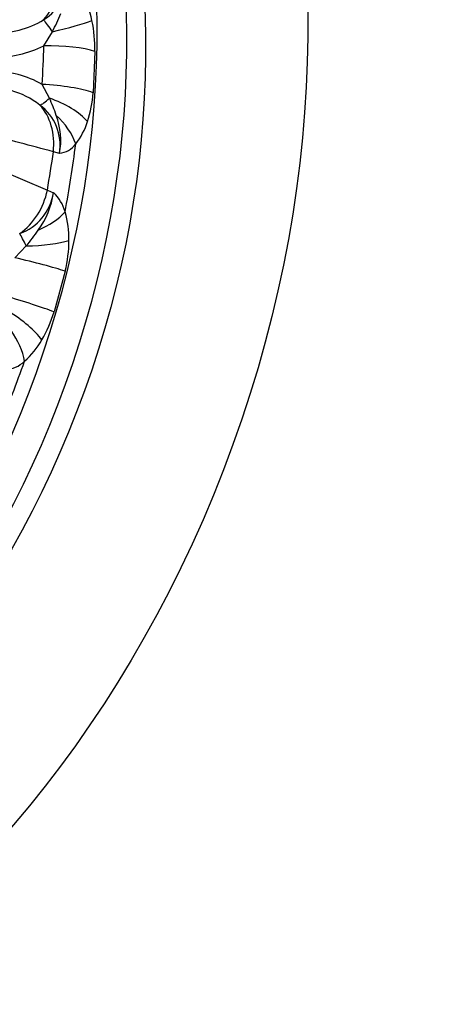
# Model space of a CAD drawing. Header units: millimetres. Extents: x 0 to 2285, y 0 to 1615.
# Tile 10 of 18: x 1784 to 1881, y 259 to 493. Entities that reach past the tile are written whole.
import ezdxf

# ---------------------------------------------------------------- set-up
doc = ezdxf.new("R2010")
doc.units = ezdxf.units.MM
doc.header["$LTSCALE"] = 7.692308
doc.layers.add('CAP500C', color=7, linetype='Continuous')
doc.layers.add('Default', color=7, linetype='Continuous')

# ---------------------------------------------------------------- blocks, each defined once
blk = doc.blocks.new('SE1')
at = {"layer": 'CAP500C', "color": 7, "linetype": 'Continuous'}
for p, q in [((1789.33, 487.24), (1791.37, 490.57)), ((1801.5, 485.9), (1801.06, 476.06)), ((1790.67, 474.74), (1788.93, 478.03)), ((1793.08, 461.62), (1791.61, 462.01)), ((1770.89, 461.04), (1790.18, 452.86)), ((1790.18, 452.86), (1791.61, 452.25)), ((1782.47, 436.76), (1785.16, 439.56)), ((1794.41, 433.55), (1791.79, 423.87))]:
    blk.add_line(p, q, dxfattribs=at)
for centre, radius, start, end in [((1783.1, 503.6), 11.9, 301.398, 4.287), ((1773.02, 487.6), 28.35, 11.4897, 25.94), ((1754.83, 509.87), 41.32, 332.1571, 338.8092), ((1778.78, 510.05), 19.65, 265.158, 302.3452), ((1768.03, 486.43), 33.47, 359.087, 11.7473), ((1778.32, 508.66), 24.08, 267.6226, 297.2175), ((1777.18, 457.84), 23.36, 59.7989, 90.0148), ((1776.28, 457.54), 19.74, 52.1252, 74.5576), ((1772.97, 477.89), 28.15, 341.9781, 356.2645), ((1756.53, 458.83), 37.67, 18.314, 24.9911), ((1781.28, 463.53), 11.95, 350.8086, 53.4256), ((1776.44, 464.72), 16.93, 349.4424, 20.5473), ((1783.65, 474.27), 16.88, 321.8542, 342.4441), ((1792.5, 467.06), 5.47, 276.0969, 324.0279), ((1779.5, 454.04), 12.24, 289.6142, 351.6307), ((1772.26, 454.86), 19.53, 323.7531, 352.3266), ((1785.56, 445.45), 9.11, 14.1696, 48.3702), ((1771.54, 441.13), 23.78, 359.3924, 15.9913), ((1754.45, 465.79), 40.39, 319.5056, 326.1916), ((1763.74, 441.04), 31.58, 346.2763, 359.6942), ((1762.87, 432.43), 30.15, 329.6496, 343.5073), ((1770.97, 427.54), 20.7, 311.7584, 330.0039), ((1779.64, 417.44), 7.39, 274.1995, 313.7743)]:
    blk.add_arc(centre, radius, start, end, dxfattribs=at)
for major_axis in [(84.99, 235.11), (69.56, 192.41)]:
    blk.add_ellipse((1639.72, 462.61), major_axis=major_axis, ratio=0.827748, dxfattribs=at)
for centre, major_axis, ratio, start_param, end_param in [((1628.35, 466.72), (69.5, 192.25), 0.827748, 3.165575, 6.259203), ((1635.26, 464.22), (-69.56, -192.41), 0.827748, 0.014006, 3.127587), ((1781.97, 502.52), (-5.1, -13.04), 0.794398, 1.145408, 2.06013), ((1791.91, 490.21), (-3.03, 3.98), 0.04325, 0.586901, 1.446038), ((1789.94, 491.52), (12.69, 2.81), 0.095355, 4.803667, 5.717517), ((1580, 487.26), (209.1, 11.7), 0.883474, 6.170071, 6.219868), ((1790.64, 484.62), (13, -0.2), 0.201135, 0.58556, 1.674711), ((1790.24, 475.41), (12.97, -0.94), 0.195194, 0.596708, 1.685859), ((1791.33, 476.95), (-3.27, -3.78), 0.208707, 0.276691, 1.135829), ((1788.95, 468.99), (12.26, -4.32), 0.46151, 0.679336, 1.593187), ((1780.2, 462.41), (3.64, 13.52), 0.80822, 4.897582, 5.812304), ((1786.17, 464.04), (9.68, -8.68), 0.693357, 0.894885, 1.560697), ((1620.53, 469.55), (69.34, 191.82), 0.827748, 4.919691, 4.965496), ((1625.14, 467.88), (69.44, 192.1), 0.827748, 4.902183, 4.983004), ((1778.87, 453.89), (-5.41, -12.91), 0.797778, 0.902948, 1.817671), ((1783.8, 448.9), (12.34, 4.1), 0.517106, 4.88468, 5.550492), ((1785.3, 438.44), (-2.1, 4.54), 0.070551, -1.35364, -0.494502), ((1784.8, 442.48), (13, 0.15), 0.224869, 4.737551, 5.651402), ((1784.01, 435.6), (-12.64, 3.05), 0.05941, 3.759462, 4.848613), ((1781.55, 426.54), (-12.45, 3.74), 0.051805, 3.762523, 4.851673), ((1778.79, 420.3), (-11.09, 6.79), 0.327616, 3.805439, 4.719289), ((1774.78, 415.58), (8.16, -10.12), 0.593159, 0.808994, 1.474806), ((1625.14, 467.88), (69.44, 192.1), 0.827748, 4.640384, 4.721205)]:
    blk.add_ellipse(centre, major_axis=major_axis, ratio=ratio, start_param=start_param, end_param=end_param, dxfattribs=at)
blk.add_open_spline([(1791.61, 462.01), (1786.3, 463.41), (1780.99, 464.82), (1775.68, 466.22), (1774.41, 466.55), (1773.13, 466.89), (1771.86, 467.22)], degree=3, knots=[0, 0, 0, 0, 0.806676, 0.806676, 0.806676, 1, 1, 1, 1], dxfattribs=at)

msp = doc.modelspace()

# ---------------------------------------------------------------- block references
at = {"layer": 'Default'}
msp.add_blockref('SE1', (0, 0), dxfattribs=at)

doc.saveas('drawing.dxf')
